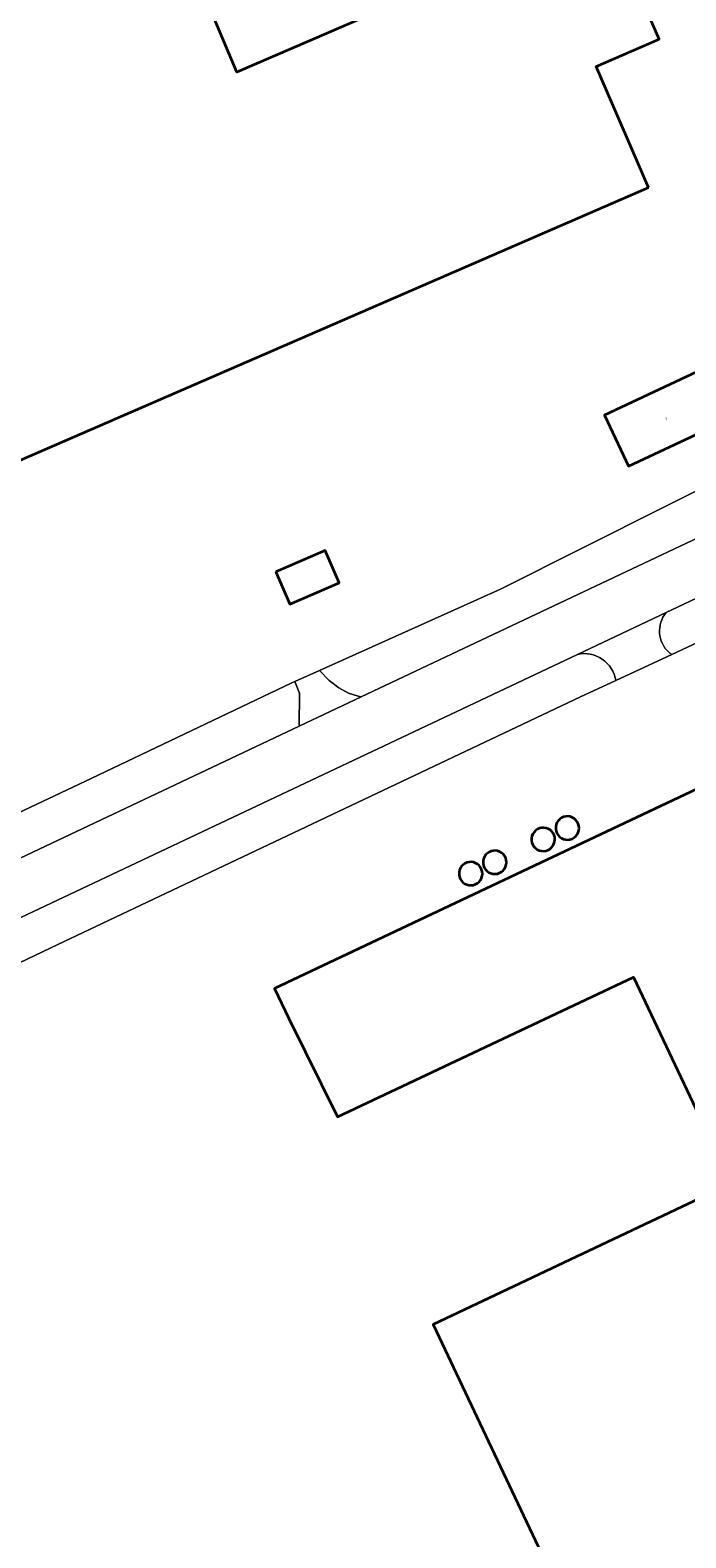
# Model space of a CAD drawing. Header units: metres. Extents: x 197700 to 204338, y 317132 to 325229.
# Tile 165 of 256: x 199240 to 199338, y 318752 to 318978. Entities that reach past the tile are written whole.
import ezdxf
from ezdxf.enums import TextEntityAlignment as Align

# ---------------------------------------------------------------- set-up
doc = ezdxf.new("R2010")
doc.units = ezdxf.units.M
for name, color, linetype, lineweight in [('B-WE-IE-TERREINAFSCHEIDING_KUNSTMATIG_HEKWERK-G', 20, 'IE-TERREINAFSCHEIDING-KUNSTMATIG', 18), ('B-WE-OG-BEBOUWING-GV', 7, 'Continuous', 35), ('B-WE-OG-BEBOUWING-T18', 10, 'Continuous', 18), ('B-WE-OG-TERREIN_CULTUURSCHEIDING-GV', 7, 'Continuous', 18), ('B-WE-OG-TERREIN_ERF-GV', 7, 'Continuous', 18), ('B-WE-VH-VERHARDING_ASFALT-GV', 252, 'Continuous', 18), ('B-WE-VH-VERHARDING_GESLOTEN-GV', 252, 'Continuous', 18), ('B-WE-VH-VERHARDING_OPEN-GV', 252, 'Continuous', 18)]:
    doc.layers.add(name, color=color, linetype=linetype, lineweight=lineweight)
doc.styles.add('NLCS-ISO-M200-T18', font='NLCS-ISO.ttf', dxfattribs={"height": 0.36})
doc.linetypes.add('IE-TERREINAFSCHEIDING-KUNSTMATIG', pattern='A,4,[82,NLCS.SHX,S=0.75,R=90,X=0,Y=0],4,-2', length=10)

msp = doc.modelspace()

# ---------------------------------------------------------------- linework, layer by layer
at = {"layer": 'B-WE-IE-TERREINAFSCHEIDING_KUNSTMATIG_HEKWERK-G'}
for points in [[(199347.226, 318912.564), (199310.21, 318893.99)], [(199310.21, 318893.99), (199283.113, 318881.826)], [(199347.446, 318889.637), (199335.846, 318884.239)], [(199335.846, 318884.239), (199327.434, 318880.324)], [(199283.113, 318881.826), (199279.444, 318880.178)], [(199279.004, 318879.981), (199249, 318865.693)], [(199279.444, 318880.178), (199279.004, 318879.981)], [(199327.434, 318880.324), (199322.178, 318877.878)], [(199322.178, 318877.878), (199290.719, 318863.014)], [(199249, 318865.693), (199228.915, 318856.237)], [(199290.719, 318863.014), (199243.973, 318840.866)], [(199243.973, 318840.866), (199189.091, 318814.697)]]:
    msp.add_lwpolyline(points, dxfattribs=at)
at = {"layer": 'B-WE-OG-BEBOUWING-GV'}
for points in [[(199332.341, 318954.039), (199324.507, 318972.144), (199333.909, 318976.225), (199324.315, 318998.394), (199321.769, 318999.339), (199316.075, 319012.376), (199317.636, 319013.05), (199301.791, 319049.76), (199219.472, 319014.105), (199199.328, 319060.364), (199178.184, 319051.177), (199157.559, 319042.234), (199159.549, 319037.647), (199215.451, 318908.777), (199217.441, 318904.191)], [(199310.598, 318991.543), (199311.68, 318988.949), (199270.787, 318971.297), (199263.149, 318989.397), (199303.821, 319007.035), (199304.941, 319004.339), (199304.113, 319004.078), (199302.913, 319000.896), (199306.582, 318992.3), (199309.585, 318991.125)], [(199344.034, 318919.231), (199340.428, 318926.863), (199325.751, 318920), (199329.342, 318912.404)], [(199276.616, 318896.592), (199278.705, 318891.764), (199286.081, 318894.955), (199283.993, 318899.783)], [(199321.948, 318858.274), (199321.92, 318858.606), (199321.83, 318858.926), (199321.68, 318859.223), (199321.478, 318859.487), (199321.228, 318859.708), (199320.942, 318859.877), (199320.63, 318859.989), (199320.3, 318860.04), (199319.968, 318860.028), (199319.644, 318859.953), (199319.34, 318859.818), (199319.066, 318859.628), (199318.834, 318859.389), (199318.652, 318859.111), (199318.524, 318858.804), (199318.458, 318858.478), (199318.454, 318858.145), (199318.514, 318857.818), (199318.634, 318857.508), (199318.812, 318857.226), (199319.038, 318856.983), (199319.308, 318856.787), (199319.608, 318856.645), (199319.932, 318856.564), (199320.264, 318856.544), (199320.592, 318856.588), (199320.908, 318856.693), (199321.198, 318856.857), (199321.452, 318857.072), (199321.66, 318857.331), (199321.816, 318857.625), (199321.914, 318857.944)], [(199314.841, 318856.439), (199314.901, 318856.112), (199315.021, 318855.802), (199315.199, 318855.52), (199315.425, 318855.277), (199315.695, 318855.081), (199315.995, 318854.939), (199316.319, 318854.858), (199316.651, 318854.838), (199316.979, 318854.882), (199317.295, 318854.987), (199317.585, 318855.151), (199317.839, 318855.366), (199318.047, 318855.625), (199318.203, 318855.919), (199318.301, 318856.238), (199318.335, 318856.568), (199318.307, 318856.9), (199318.217, 318857.22), (199318.067, 318857.517), (199317.865, 318857.781), (199317.615, 318858.002), (199317.329, 318858.171), (199317.017, 318858.283), (199316.687, 318858.334), (199316.355, 318858.322), (199316.031, 318858.247), (199315.727, 318858.112), (199315.453, 318857.922), (199315.221, 318857.683), (199315.039, 318857.405), (199314.911, 318857.098), (199314.845, 318856.772)], [(199310.808, 318852.209), (199310.964, 318852.503), (199311.062, 318852.822), (199311.096, 318853.152), (199311.068, 318853.484), (199310.978, 318853.804), (199310.828, 318854.101), (199310.626, 318854.365), (199310.376, 318854.586), (199310.09, 318854.755), (199309.778, 318854.867), (199309.448, 318854.918), (199309.116, 318854.906), (199308.792, 318854.831), (199308.488, 318854.696), (199308.214, 318854.506), (199307.982, 318854.267), (199307.8, 318853.989), (199307.672, 318853.682), (199307.606, 318853.356), (199307.602, 318853.023), (199307.662, 318852.696), (199307.782, 318852.386), (199307.96, 318852.104), (199308.186, 318851.861), (199308.456, 318851.665), (199308.756, 318851.523), (199309.08, 318851.442), (199309.412, 318851.422), (199309.74, 318851.466), (199310.056, 318851.571), (199310.346, 318851.735), (199310.6, 318851.95)], [(199305.475, 318849.745), (199305.807, 318849.725), (199306.135, 318849.769), (199306.451, 318849.874), (199306.741, 318850.038), (199306.995, 318850.253), (199307.203, 318850.512), (199307.359, 318850.806), (199307.457, 318851.125), (199307.491, 318851.455), (199307.463, 318851.787), (199307.373, 318852.107), (199307.223, 318852.404), (199307.021, 318852.668), (199306.771, 318852.889), (199306.485, 318853.058), (199306.173, 318853.17), (199305.843, 318853.221), (199305.511, 318853.209), (199305.187, 318853.134), (199304.883, 318852.999), (199304.609, 318852.809), (199304.377, 318852.57), (199304.195, 318852.292), (199304.067, 318851.985), (199304.001, 318851.659), (199303.997, 318851.326), (199304.057, 318850.999), (199304.177, 318850.689), (199304.355, 318850.407), (199304.581, 318850.164), (199304.851, 318849.968), (199305.151, 318849.826)]]:
    msp.add_lwpolyline(points, close=True, dxfattribs=at)
msp.add_lwpolyline([(199423.244, 318738.574), (199391.146, 318806.344), (199393.356, 318807.426), (199392.49, 318809.194), (199401.584, 318813.477), (199379.021, 318861.261), (199373.382, 318858.928), (199373.508, 318858.623), (199367.754, 318855.964), (199361.935, 318868.207), (199364.69, 318869.515), (199362.646, 318873.821), (199359.904, 318872.597), (199359.452, 318873.497), (199276.403, 318834.323), (199278.537, 318829.801), (199285.838, 318815.098), (199330.095, 318836.003), (199344.692, 318805.147), (199300.133, 318784.067), (199321.525, 318738.893)], dxfattribs=at)
at = {"layer": 'B-WE-OG-TERREIN_CULTUURSCHEIDING-GV'}
msp.add_lwpolyline([(199347.592, 318911.848), (199347.226, 318912.564), (199310.21, 318893.99), (199283.113, 318881.826), (199284.602, 318880.356), (199286.035, 318879.269), (199287.476, 318878.443), (199288.917, 318877.996), (199289.379, 318877.897), (199350.561, 318906.784), (199350.107, 318907.678), (199349.662, 318908.34), (199349.223, 318909.019), (199348.795, 318909.714), (199348.379, 318910.419), (199347.977, 318911.132)], close=True, dxfattribs=at)
for points in [[(199335.846, 318884.239), (199347.446, 318889.637), (199344.887, 318895.19), (199334.986, 318890.516)], [(199321.701, 318884.244), (199214.016, 318833.405)], [(199151.228, 318796.835), (199173.42, 318807.349), (199189.091, 318814.697), (199243.973, 318840.866), (199290.719, 318863.014), (199322.178, 318877.878), (199327.434, 318880.324)], [(199280.132, 318878.473), (199279.444, 318880.178), (199279.004, 318879.981), (199249, 318865.693), (199228.915, 318856.237)], [(199235.605, 318852.508), (199280.103, 318873.518), (199280.132, 318878.473)]]:
    msp.add_lwpolyline(points, dxfattribs=at)
for points in [[(199334.986, 318890.516, 0.4053764), (199335.434, 318884.512)], [(199327.434, 318880.324, 0.4373152), (199321.701, 318884.244)], [(199335.434, 318884.512, 0.0409479), (199335.846, 318884.239)]]:
    msp.add_lwpolyline(points, format="xyb", dxfattribs=at)
at = {"layer": 'B-WE-OG-TERREIN_ERF-GV'}
for points in [[(199324.507, 318972.144), (199332.341, 318954.039), (199217.441, 318904.191), (199215.451, 318908.777), (199159.549, 319037.647), (199157.559, 319042.234), (199178.184, 319051.177), (199199.328, 319060.364), (199219.472, 319014.105), (199301.791, 319049.76), (199317.636, 319013.05), (199316.075, 319012.376), (199321.769, 318999.339), (199324.315, 318998.394), (199333.909, 318976.225)], [(199311.68, 318988.949), (199310.598, 318991.543), (199309.585, 318991.125), (199306.582, 318992.3), (199302.913, 319000.896), (199304.113, 319004.078), (199304.941, 319004.339), (199303.821, 319007.035), (199263.149, 318989.397), (199270.787, 318971.297)], [(199344.034, 318919.231), (199329.342, 318912.404), (199325.751, 318920), (199340.428, 318926.863)], [(199278.705, 318891.764), (199276.616, 318896.592), (199283.993, 318899.783), (199286.081, 318894.955)], [(199321.92, 318858.606), (199321.948, 318858.274), (199321.914, 318857.944), (199321.816, 318857.625), (199321.66, 318857.331), (199321.452, 318857.072), (199321.198, 318856.857), (199320.908, 318856.693), (199320.592, 318856.588), (199320.264, 318856.544), (199319.932, 318856.564), (199319.608, 318856.645), (199319.308, 318856.787), (199319.038, 318856.983), (199318.812, 318857.226), (199318.634, 318857.508), (199318.514, 318857.818), (199318.454, 318858.145), (199318.458, 318858.478), (199318.524, 318858.804), (199318.652, 318859.111), (199318.834, 318859.389), (199319.066, 318859.628), (199319.34, 318859.818), (199319.644, 318859.953), (199319.968, 318860.028), (199320.3, 318860.04), (199320.63, 318859.989), (199320.942, 318859.877), (199321.228, 318859.708), (199321.478, 318859.487), (199321.68, 318859.223), (199321.83, 318858.926)], [(199314.901, 318856.112), (199314.841, 318856.439), (199314.845, 318856.772), (199314.911, 318857.098), (199315.039, 318857.405), (199315.221, 318857.683), (199315.453, 318857.922), (199315.727, 318858.112), (199316.031, 318858.247), (199316.355, 318858.322), (199316.687, 318858.334), (199317.017, 318858.283), (199317.329, 318858.171), (199317.615, 318858.002), (199317.865, 318857.781), (199318.067, 318857.517), (199318.217, 318857.22), (199318.307, 318856.9), (199318.335, 318856.568), (199318.301, 318856.238), (199318.203, 318855.919), (199318.047, 318855.625), (199317.839, 318855.366), (199317.585, 318855.151), (199317.295, 318854.987), (199316.979, 318854.882), (199316.651, 318854.838), (199316.319, 318854.858), (199315.995, 318854.939), (199315.695, 318855.081), (199315.425, 318855.277), (199315.199, 318855.52), (199315.021, 318855.802)], [(199310.964, 318852.503), (199310.808, 318852.209), (199310.6, 318851.95), (199310.346, 318851.735), (199310.056, 318851.571), (199309.74, 318851.466), (199309.412, 318851.422), (199309.08, 318851.442), (199308.756, 318851.523), (199308.456, 318851.665), (199308.186, 318851.861), (199307.96, 318852.104), (199307.782, 318852.386), (199307.662, 318852.696), (199307.602, 318853.023), (199307.606, 318853.356), (199307.672, 318853.682), (199307.8, 318853.989), (199307.982, 318854.267), (199308.214, 318854.506), (199308.488, 318854.696), (199308.792, 318854.831), (199309.116, 318854.906), (199309.448, 318854.918), (199309.778, 318854.867), (199310.09, 318854.755), (199310.376, 318854.586), (199310.626, 318854.365), (199310.828, 318854.101), (199310.978, 318853.804), (199311.068, 318853.484), (199311.096, 318853.152), (199311.062, 318852.822)], [(199305.807, 318849.725), (199305.475, 318849.745), (199305.151, 318849.826), (199304.851, 318849.968), (199304.581, 318850.164), (199304.355, 318850.407), (199304.177, 318850.689), (199304.057, 318850.999), (199303.997, 318851.326), (199304.001, 318851.659), (199304.067, 318851.985), (199304.195, 318852.292), (199304.377, 318852.57), (199304.609, 318852.809), (199304.883, 318852.999), (199305.187, 318853.134), (199305.511, 318853.209), (199305.843, 318853.221), (199306.173, 318853.17), (199306.485, 318853.058), (199306.771, 318852.889), (199307.021, 318852.668), (199307.223, 318852.404), (199307.373, 318852.107), (199307.463, 318851.787), (199307.491, 318851.455), (199307.457, 318851.125), (199307.359, 318850.806), (199307.203, 318850.512), (199306.995, 318850.253), (199306.741, 318850.038), (199306.451, 318849.874), (199306.135, 318849.769)]]:
    msp.add_lwpolyline(points, close=True, dxfattribs=at)
for points in [[(199228.915, 318856.237), (199249, 318865.693), (199279.004, 318879.981), (199279.444, 318880.178), (199283.113, 318881.826), (199310.21, 318893.99), (199347.226, 318912.564), (199350.643, 318914.279), (199350.808, 318914.363), (199361.674, 318919.907), (199364.187, 318921.345), (199368.213, 318923.65), (199370.396, 318932.469), (199362.85, 318947.835), (199360.25, 318953.129), (199350.989, 318972.803), (199347.033, 318980.965)], [(199347.446, 318889.637), (199335.846, 318884.239), (199327.434, 318880.324), (199322.178, 318877.878), (199290.719, 318863.014), (199243.973, 318840.866), (199189.091, 318814.697)], [(199321.525, 318738.893), (199300.133, 318784.067), (199344.692, 318805.147), (199330.095, 318836.003), (199285.838, 318815.098), (199278.537, 318829.801), (199276.403, 318834.323), (199359.452, 318873.497)]]:
    msp.add_lwpolyline(points, dxfattribs=at)
at = {"layer": 'B-WE-VH-VERHARDING_ASFALT-GV'}
for points in [[(199373.593, 318920.478), (199370.484, 318918.182), (199367.527, 318916.175), (199367.293, 318916.016), (199367.107, 318915.9), (199361.555, 318912.434), (199355.407, 318909.072), (199354.359, 318908.577), (199350.561, 318906.784), (199289.379, 318877.897), (199280.103, 318873.518), (199235.605, 318852.508), (199220.037, 318845.158), (199210.356, 318840.587), (199208.733, 318839.82), (199191.872, 318831.857), (199188.772, 318830.393), (199192.222, 318823.097)], [(199192.222, 318823.097), (199214.016, 318833.405), (199321.701, 318884.244), (199334.986, 318890.516), (199344.887, 318895.19), (199351.432, 318898.281), (199352.469, 318898.77), (199357.275, 318901.104)]]:
    msp.add_lwpolyline(points, dxfattribs=at)
at = {"layer": 'B-WE-VH-VERHARDING_GESLOTEN-GV'}
for points in [[(199334.986, 318890.516), (199321.701, 318884.244)], [(199327.434, 318880.324), (199335.846, 318884.239)]]:
    msp.add_lwpolyline(points, dxfattribs=at)
for points in [[(199335.434, 318884.512, -0.4053764), (199334.986, 318890.516)], [(199321.701, 318884.244, -0.4373152), (199327.434, 318880.324)], [(199335.846, 318884.239, -0.0409479), (199335.434, 318884.512)]]:
    msp.add_lwpolyline(points, format="xyb", dxfattribs=at)
at = {"layer": 'B-WE-VH-VERHARDING_OPEN-GV'}
msp.add_lwpolyline([(199279.444, 318880.178), (199280.132, 318878.473), (199280.103, 318873.518), (199289.379, 318877.897), (199288.917, 318877.996), (199287.476, 318878.443), (199286.035, 318879.269), (199284.602, 318880.356), (199283.113, 318881.826)], close=True, dxfattribs=at)

# ---------------------------------------------------------------- texts
at = {"layer": 'B-WE-OG-BEBOUWING-T18', "style": 'NLCS-ISO-M200-T18'}
msp.add_text('2', height=0.36, rotation=24.9, dxfattribs=at).set_placement((199335.002, 318919.445), align=Align.MIDDLE)

doc.saveas('drawing.dxf')
